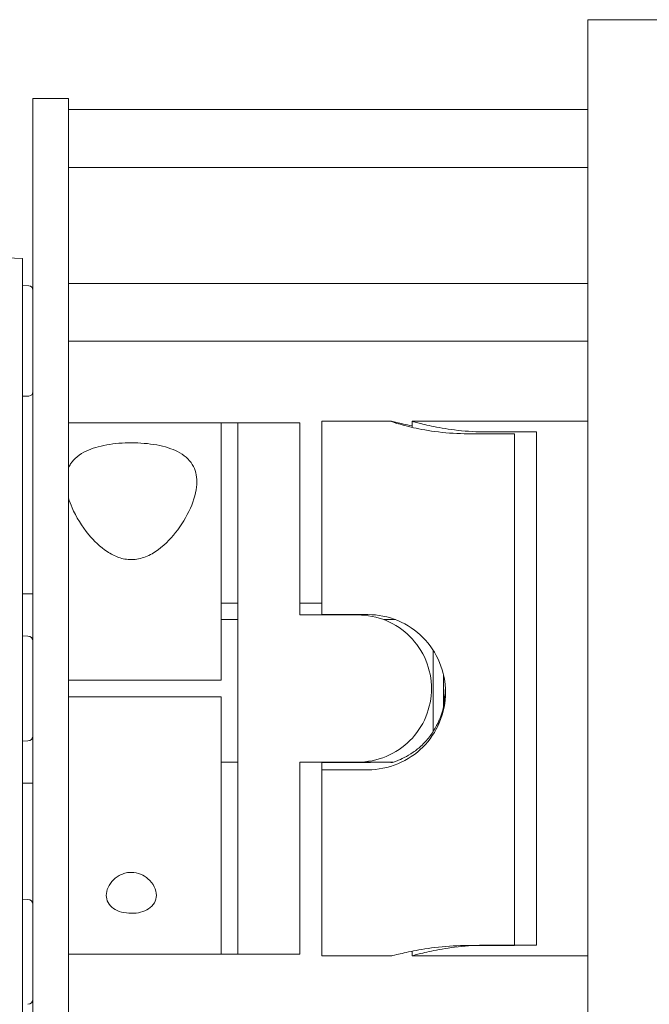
# Model space of a CAD drawing. Header units: inches. Extents: x 1 to 669, y 0 to 417.
# Tile 122 of 256: x 53.15 to 55.51, y 375.93 to 379.61. Entities that reach past the tile are written whole.
import ezdxf

# ---------------------------------------------------------------- set-up
doc = ezdxf.new("R2010")
doc.units = ezdxf.units.IN
doc.header["$LTSCALE"] = 12
doc.header["$MEASUREMENT"] = 0
doc.layers.add('X', color=1, linetype='CONTINUOUS')

msp = doc.modelspace()

# ---------------------------------------------------------------- linework, layer by layer
at = {"layer": 'X', "lineweight": 0}
for p, q in [((55.27734, 379.61268), (55.50694, 379.61268)), ((55.27734, 379.61268), (55.27734, 374.61268)), ((56.05834, 379.61268), (55.50694, 379.61268)), ((53.20234, 379.31768), (53.20234, 379.13018)), ((53.20234, 379.31768), (53.33534, 379.31768)), ((53.33534, 379.13018), (53.33534, 379.31768)), ((55.27734, 379.27669), (53.33534, 379.27669)), ((53.20234, 373.58218), (53.20234, 379.13018)), ((53.33534, 373.58218), (53.33534, 379.13018)), ((55.27734, 379.06019), (53.33534, 379.06019)), ((53.16297, 378.71998), (52.96612, 378.72685)), ((53.16297, 378.66097), (53.16297, 378.71998)), ((53.16297, 378.46483), (53.16297, 378.66097)), ((53.18715, 378.61774), (53.16297, 378.61859)), ((55.27734, 378.62717), (53.33534, 378.62717)), ((53.16297, 378.46483), (53.16297, 377.67565)), ((55.27734, 378.41067), (53.33534, 378.41067)), ((53.18715, 378.20604), (53.16297, 378.2052)), ((53.33534, 378.10618), (53.90548, 378.10618)), ((53.90548, 377.14393), (53.90548, 378.10618)), ((53.90548, 378.10616), (53.96798, 378.10616)), ((53.96798, 378.10618), (53.96798, 377.11268)), ((53.96798, 378.10618), (54.20048, 378.10618)), ((54.20048, 378.10618), (54.20048, 377.38768)), ((54.28298, 377.38892), (54.28298, 378.11168)), ((54.28298, 378.11168), (54.54133, 378.11168)), ((54.61984, 378.11168), (54.61984, 378.08892)), ((54.61985, 378.11168), (55.27734, 378.11168)), ((54.82898, 378.06503), (55.00298, 378.06503)), ((54.89884, 378.07166), (55.08548, 378.07166)), ((55.00298, 377.09833), (55.00298, 378.06503)), ((55.08548, 376.15316), (55.08548, 378.07166)), ((53.16297, 377.67565), (53.16297, 377.64418)), ((53.16297, 377.64418), (53.16297, 377.60483)), ((53.16297, 377.60483), (53.16297, 374.25833)), ((53.16297, 377.46701), (53.20234, 377.46701)), ((53.96798, 377.43158), (53.90548, 377.43158)), ((54.28298, 377.43158), (54.20048, 377.43158)), ((54.41748, 377.38768), (54.20048, 377.38768)), ((54.45498, 377.38892), (54.28298, 377.38892)), ((53.96798, 377.3701), (53.90548, 377.3701)), ((54.55755, 377.3701), (54.51424, 377.3701)), ((53.18335, 377.30882), (53.16297, 377.30953)), ((54.69841, 377.25611), (54.69841, 377.11268)), ((53.90548, 377.14393), (53.33534, 377.14393)), ((54.73778, 377.16257), (54.73778, 377.04455)), ((53.96798, 377.11268), (53.96798, 376.11918)), ((54.69841, 377.11268), (54.69841, 376.9514)), ((55.00298, 376.15206), (55.00298, 377.09833)), ((53.33534, 377.08143), (53.90548, 377.08143)), ((53.90548, 376.11918), (53.90548, 377.08143)), ((53.18335, 376.91654), (53.16297, 376.91583)), ((53.90548, 376.83709), (53.96798, 376.83709)), ((54.20048, 376.11918), (54.20048, 376.83768)), ((54.41748, 376.83768), (54.20048, 376.83768)), ((54.20048, 376.83709), (54.54787, 376.83709)), ((54.45498, 376.83644), (54.28298, 376.83644)), ((54.28298, 376.80898), (54.28298, 376.83644)), ((54.28298, 376.80898), (54.45498, 376.80898)), ((54.28298, 376.11368), (54.28298, 376.80898)), ((53.16297, 376.75835), (53.20234, 376.75835)), ((53.18335, 376.32457), (53.16297, 376.32528)), ((55.00298, 376.15206), (54.82898, 376.15206)), ((55.08548, 376.15316), (54.89884, 376.15316)), ((53.33534, 376.11918), (53.90548, 376.11918)), ((53.96798, 376.1192), (53.90548, 376.1192)), ((53.96798, 376.11918), (54.20048, 376.11918)), ((54.28298, 376.11368), (54.54133, 376.11368)), ((54.61984, 376.13076), (54.61984, 376.11368)), ((54.61985, 376.11368), (55.27734, 376.11368))]:
    msp.add_line(p, q, dxfattribs=at)
for centre, radius, start, end in [((53.1866, 378.602), 0.01575, 360, 88), ((53.1866, 378.22178), 0.01575, 272, 0), ((53.18266, 377.28915), 0.01969, 360, 88), ((53.18266, 376.93621), 0.01969, 272, 0), ((53.18266, 376.30489), 0.01969, 0, 88), ((53.18266, 375.95196), 0.01969, 272, 0)]:
    msp.add_arc(centre, radius, start, end, dxfattribs=at)
for points, knots in [([(54.61984, 378.0946), (54.59671, 378.0992), (54.57668, 378.10385), (54.54829, 378.11047), (54.54098, 378.1121), (54.54098, 378.11106), (54.54829, 378.10832), (54.57775, 378.09941), (54.59988, 378.09334), (54.65079, 378.08201), (54.68303, 378.07599), (54.75392, 378.06743), (54.79259, 378.06503), (54.82898, 378.06503)], [-1.6433897, -1.6433897, -1.6433897, -1.6433897, -1.3862628, -1.3862628, -1.1090382, -1.1090382, -0.8318136, -0.8318136, -0.5545891, -0.5545891, -0.2772945, -0.2772945, 0, 0, 0, 0]), ([(54.61985, 378.11168), (54.61984, 378.11168), (54.61984, 378.11168), (54.61984, 378.11165), (54.62692, 378.10956), (54.65545, 378.10209), (54.6769, 378.09681), (54.72623, 378.08682), (54.75748, 378.08145), (54.82615, 378.07381), (54.8636, 378.07166), (54.89884, 378.07166)], [-2.1479156, -2.1479156, -2.1479156, -2.1479156, -2.1454507, -2.1454507, -1.8769909, -1.8769909, -1.6085311, -1.6085311, -1.340012, -1.340012, -1.0714929, -1.0714929, -1.0714929, -1.0714929]), ([(53.5702, 378.03113), (53.53992, 378.03113), (53.50776, 378.02873), (53.44907, 378.0184), (53.42254, 378.01038), (53.37641, 377.98844), (53.35613, 377.97202), (53.34028, 377.94743), (53.33763, 377.94245), (53.33534, 377.93734)], [-2.22892973, -2.22892973, -2.22892973, -2.22892973, -1.99815785, -1.99815785, -1.76738598, -1.76738598, -1.48596758, -1.48596758, -1.41811143, -1.41811143, -1.41811143, -1.41811143]), ([(53.33534, 377.82401), (53.33889, 377.81242), (53.34328, 377.80059), (53.36361, 377.75404), (53.38549, 377.71851), (53.42993, 377.66519), (53.45314, 377.64206), (53.49341, 377.61552), (53.50774, 377.60804), (53.53792, 377.59755), (53.55377, 377.59455), (53.5702, 377.59455), (53.58902, 377.59455), (53.60671, 377.59844), (53.64005, 377.61143), (53.65568, 377.62055), (53.69938, 377.6525), (53.72416, 377.67984), (53.76485, 377.73453), (53.78323, 377.76674), (53.80846, 377.82933), (53.8152, 377.8597), (53.8152, 377.90836), (53.81017, 377.93097), (53.78623, 377.96978), (53.76722, 377.98603), (53.7225, 378.00879), (53.69542, 378.01743), (53.635, 378.02854), (53.60168, 378.03113), (53.5702, 378.03113)], [-0.9741386, -0.9741386, -0.9741386, -0.9741386, -0.8526809, -0.8526809, -0.5008126, -0.5008126, -0.2504063, -0.2504063, -0.1252032, -0.1252032, 0, 0, 0, 0.1433614, 0.1433614, 0.2867228, 0.2867228, 0.5734456, 0.5734456, 0.8916541, 0.8916541, 1.2098626, 1.2098626, 1.4821677, 1.4821677, 1.7544728, 1.7544728, 1.9943312, 1.9943312, 2.2341897, 2.2341897, 2.2341897, 2.2341897]), ([(54.69248, 377.11268), (54.69248, 377.1474), (54.6855, 377.18432), (54.65738, 377.25202), (54.63624, 377.28282), (54.58761, 377.33145), (54.55681, 377.35258), (54.48912, 377.3807), (54.45221, 377.38768), (54.41748, 377.38768)], [1.0584485, 1.0584485, 1.0584485, 1.0584485, 1.3230324, 1.3230324, 1.5876163, 1.5876163, 1.8522566, 1.8522566, 2.116897, 2.116897, 2.116897, 2.116897]), ([(54.74498, 377.09833), (54.74498, 377.13497), (54.73761, 377.17393), (54.70795, 377.24543), (54.68566, 377.27798), (54.6344, 377.32939), (54.60194, 377.35175), (54.53056, 377.38152), (54.49162, 377.38892), (54.45498, 377.38892)], [-2.2336796, -2.2336796, -2.2336796, -2.2336796, -1.9545059, -1.9545059, -1.6753322, -1.6753322, -1.396086, -1.396086, -1.1168398, -1.1168398, -1.1168398, -1.1168398]), ([(54.41748, 376.83768), (54.45221, 376.83768), (54.48912, 376.84466), (54.55681, 376.87278), (54.58761, 376.89391), (54.63624, 376.94254), (54.65738, 376.97334), (54.6855, 377.04104), (54.69248, 377.07796), (54.69248, 377.11268)], [0, 0, 0, 0, 0.2646403, 0.2646403, 0.5292806, 0.5292806, 0.7938645, 0.7938645, 1.0584485, 1.0584485, 1.0584485, 1.0584485]), ([(54.45498, 376.80898), (54.49162, 376.80898), (54.53056, 376.81631), (54.60194, 376.84585), (54.6344, 376.86805), (54.68566, 376.91914), (54.70795, 376.95153), (54.73761, 377.0228), (54.74498, 377.0617), (54.74498, 377.09833)], [-1.1168398, -1.1168398, -1.1168398, -1.1168398, -0.8375936, -0.8375936, -0.5583474, -0.5583474, -0.2791737, -0.2791737, 0, 0, 0, 0]), ([(54.74493, 377.10353), (54.74439, 377.07529), (54.73951, 377.0453), (54.72014, 376.98727), (54.70509, 376.95949), (54.67918, 376.92459), (54.66836, 376.91226), (54.64601, 376.89075), (54.63453, 376.88157), (54.60097, 376.85792), (54.57871, 376.84781), (54.54871, 376.8367), (54.54098, 376.83522), (54.54098, 376.83575), (54.54098, 376.83593), (54.54184, 376.83635), (54.54348, 376.83709)], [3.8167027, 3.8167027, 3.8167027, 3.8167027, 4.0301183, 4.0301183, 4.2566766, 4.2566766, 4.3805374, 4.3805374, 4.5043983, 4.5043983, 4.7879058, 4.7879058, 5.0714132, 5.0714132, 5.0714132, 5.1663833, 5.1663833, 5.1663833, 5.1663833]), ([(53.5702, 376.42556), (53.56374, 376.42556), (53.55723, 376.42485), (53.54462, 376.42209), (53.5385, 376.42005), (53.52134, 376.41242), (53.51146, 376.40527), (53.49519, 376.38956), (53.48809, 376.37961), (53.47872, 376.35923), (53.47645, 376.34882), (53.47645, 376.33058), (53.47849, 376.32123), (53.48771, 376.30418), (53.49491, 376.29647), (53.51175, 376.28505), (53.52196, 376.28033), (53.54504, 376.27401), (53.55791, 376.2724), (53.5702, 376.2724)], [-1.65365701, -1.65365701, -1.65365701, -1.65365701, -1.60439275, -1.60439275, -1.55512849, -1.55512849, -1.45659997, -1.45659997, -1.34284411, -1.34284411, -1.22908825, -1.22908825, -1.12150572, -1.12150572, -1.0139232, -1.0139232, -0.92025784, -0.92025784, -0.82659248, -0.82659248, -0.82659248, -0.82659248]), ([(53.5702, 376.2724), (53.5818, 376.2724), (53.59401, 376.27383), (53.61613, 376.27952), (53.62604, 376.28379), (53.64369, 376.29476), (53.65158, 376.30268), (53.66171, 376.32037), (53.66395, 376.33014), (53.66395, 376.34951), (53.66135, 376.36069), (53.65062, 376.38241), (53.64252, 376.39295), (53.62506, 376.40809), (53.6156, 376.41431), (53.59409, 376.42307), (53.582, 376.42556), (53.5702, 376.42556)], [-0.82659248, -0.82659248, -0.82659248, -0.82659248, -0.73824272, -0.73824272, -0.64989296, -0.64989296, -0.5370178, -0.5370178, -0.42414263, -0.42414263, -0.3019721, -0.3019721, -0.17980158, -0.17980158, -0.08990079, -0.08990079, 0, 0, 0, 0]), ([(54.82898, 376.15206), (54.79259, 376.15206), (54.75392, 376.14987), (54.68303, 376.14216), (54.65079, 376.13677), (54.59988, 376.1269), (54.57775, 376.12176), (54.55021, 376.11534), (54.54301, 376.11372), (54.54133, 376.11368)], [0, 0, 0, 0, 0.2772945, 0.2772945, 0.5545891, 0.5545891, 0.8318136, 0.8318136, 1.0728623, 1.0728623, 1.0728623, 1.0728623]), ([(54.89884, 376.15316), (54.8636, 376.15316), (54.82615, 376.15102), (54.75748, 376.14343), (54.72623, 376.13811), (54.6769, 376.12822), (54.65545, 376.12299), (54.62692, 376.11566), (54.61984, 376.11365), (54.61984, 376.11368)], [2.1479156, 2.1479156, 2.1479156, 2.1479156, 2.4164347, 2.4164347, 2.6849538, 2.6849538, 2.9534136, 2.9534136, 3.2218734, 3.2218734, 3.2218734, 3.2218734])]:
    msp.add_open_spline(points, degree=3, knots=knots, dxfattribs=at)
for points in [[(54.74462, 377.11268), (54.74376, 377.09621), (54.74148, 377.07942), (54.73778, 377.06279)], [(54.73778, 377.0524), (54.74188, 377.07081), (54.74423, 377.08948), (54.74483, 377.10749)], [(54.47433, 376.83709), (54.46783, 376.83667), (54.46137, 376.83644), (54.45498, 376.83644)]]:
    msp.add_open_spline(points, degree=3, dxfattribs=at)

doc.saveas('drawing.dxf')
